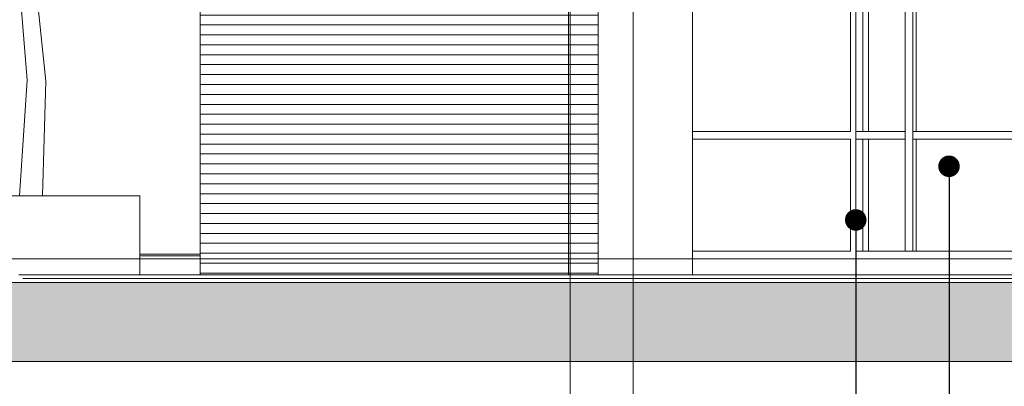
# Model space of a CAD drawing. Extents: x -138812 to 250702, y -18987 to 104055.
# Tile 98 of 193: x 19237 to 25494, y 77875 to 80202. Entities that reach past the tile are written whole.
import ezdxf

# ---------------------------------------------------------------- set-up
doc = ezdxf.new("R2010")
doc.units = 0
doc.header["$LTSCALE"] = 50
doc.linetypes.add('7 Voorgevel & doorsnede A-A$0$_ .', pattern=[380, 180, -100, 0, -100])
doc.linetypes.add('7 Voorgevel & doorsnede A-A$0$B0302', pattern=[1251.000023, 626.000023, -312.5, 0, -312.5])
doc.layers.get('0').update_dxf_attribs({"linetype": 'CONTINUOUS'})
for name, color, linetype in [('7 Voorgevel & doorsnede A-A$0$00 Bestaand', 7, 'CONTINUOUS'), ('7 Voorgevel & doorsnede A-A$0$00 Bestaand Afdek-arcering', 7, 'CONTINUOUS'), ('7 Voorgevel & doorsnede A-A$0$00 Bestaand Ramen', 7, 'CONTINUOUS'), ('7 Voorgevel & doorsnede A-A$0$21 Buitenwanden Ramen', 7, 'CONTINUOUS'), ('7 Voorgevel & doorsnede A-A$0$90 Terrein', 7, 'CONTINUOUS'), ('7 Voorgevel & doorsnede A-A$0$90 Terrein Doorsnede-arcering', 7, 'CONTINUOUS'), ('7 Voorgevel & doorsnede A-A$0$A Stramien', 7, 'CONTINUOUS')]:
    doc.layers.add(name, color=color, linetype=linetype)
doc.styles.add('7 Voorgevel & doorsnede A-A$0$Standard', font='txt', dxfattribs={"bigfont": 'BIGFONT.SHX'})
doc.dimstyles.new('7 Voorgevel & doorsnede A-A$0$GENERATED_STYLE__2', dxfattribs={"dimtxt": 0.18, "dimasz": 273.6, "dimexe": 0.18, "dimexo": 0.0625, "dimgap": 0.09, "dimtad": 0, "dimtih": 1, "dimtoh": 1, "dimdec": 4, "dimzin": 0, "dimdsep": 46, "dimtxsty": '7 Voorgevel & doorsnede A-A$0$Standard', "dimcen": 0.09, "dimadec": 0, "dimazin": 0, "dimtfac": 1, "dimtdec": 4, "dimtmove": 0, "dimatfit": 3, "dimldrblk": '7 Voorgevel & doorsnede A-A$0$ARROWHEAD_11', "dimfxl": 0, "dimtolj": 1, "dimtzin": 0, "dimarcsym": 0})

# ---------------------------------------------------------------- blocks, each defined once
blk = doc.blocks.new('7 Voorgevel & doorsnede A-A$0$Section Elem_1_2', base_point=(2608.7, 6899.3))
at = {"layer": '7 Voorgevel & doorsnede A-A$0$00 Bestaand', "color": 1, "linetype": 'Continuous', "lineweight": 0}
for p, q in [((9181, 6799.3), (9181, 12649.3)), ((9781, 6799.3), (9781, 12649.3))]:
    blk.add_line(p, q, dxfattribs=at)
blk = doc.blocks.new('7 Voorgevel & doorsnede A-A$0$Section Elem_131_2', base_point=(2608.7, 6899.3))
at = {"layer": '7 Voorgevel & doorsnede A-A$0$00 Bestaand Afdek-arcering', "linetype": 'Continuous', "lineweight": 0}
h = blk.add_hatch(dxfattribs=at)
h.set_pattern_fill('LIJNEN_HORZ__63_0002', color=9, style=0, pattern_type=2)
h.set_pattern_definition([(180, (2608.67, 6899.32), (0, 63), [])])
h.paths.add_polyline_path([(6653, 6799.3), (8915.4, 6799.3), (8993, 6799.3), (8993, 10249.3), (6930, 10249.3), (6917.8, 10206.6), (6882.9, 10249.3), (6653, 10249.3), (6653, 10247.2), (6849.6, 10200.1), (6880, 10091.2), (6872.3, 10038), (6915.9, 9982.5), (6772.1, 9776.3), (6711.1, 9927.2), (6707.5, 9909.9), (6653, 10011.3), (6653, 9402.3), (6731.7, 9579), (6805.6, 9504), (6864, 9591), (7017.4, 9379.7), (6875.5, 9168.4), (6835.9, 9223), (6805.9, 9155.7), (6653, 9347.8), (6653, 8829.9), (6889, 8750.6), (6864.7, 8483.5), (6701.5, 8658.6), (6653, 8800.7)], flags=0)
h.paths.add_polyline_path([(6933.3, 8883.3), (6836.6, 9082.9), (6977.7, 9282.6), (7074.4, 9082.9), (7084.4, 9060.9)], flags=0)
h.paths.add_polyline_path([(7444, 9352.8), (7303.4, 9553.1), (7308.6, 9753.4), (7526.8, 9610.7)], flags=0)
at = {"layer": '7 Voorgevel & doorsnede A-A$0$00 Bestaand', "color": 1, "linetype": 'Continuous', "lineweight": 0}
blk.add_line((6653, 8800.7), (6653, 6799.3), dxfattribs=at)
blk = doc.blocks.new('7 Voorgevel & doorsnede A-A$0$Section Elem_197_2', base_point=(2608.7, 6899.3))
at = {"layer": '7 Voorgevel & doorsnede A-A$0$00 Bestaand Afdek-arcering', "linetype": 'Continuous', "lineweight": 0}
h = blk.add_hatch(dxfattribs=at)
h.set_pattern_fill('LIJNEN_HORZ__63_0002', color=9, style=0, pattern_type=2)
h.set_pattern_definition([(0, (2608.67, 6899.32), (0, 63), [])])
h.paths.add_polyline_path([(8993, 12649.3), (8993, 6799.3), (9181, 6799.3), (9181, 12649.3)], flags=0)
at = {"layer": '7 Voorgevel & doorsnede A-A$0$00 Bestaand', "color": 1, "linetype": 'Continuous', "lineweight": 0}
blk.add_line((8993, 6799.3), (8993, 12649.3), dxfattribs=at)
blk = doc.blocks.new('7 Voorgevel & doorsnede A-A$0$Section Elem_215_2', base_point=(2608.7, 6899.3))
at = {"layer": '7 Voorgevel & doorsnede A-A$0$00 Bestaand Ramen', "color": 1, "linetype": 'Continuous', "lineweight": 0}
for p, q in [((11180.7, 6949.3), (11180.7, 12599.3)), ((11132.4, 7709.3), (11132.4, 9199.3)), ((11132.4, 7659.3), (11132.4, 7709.3)), ((11132.4, 6949.3), (11132.4, 7659.3)), ((10818, 6899.3), (12700.3, 6899.3))]:
    blk.add_line(p, q, dxfattribs=at)
blk = doc.blocks.new('7 Voorgevel & doorsnede A-A$0$Section Elem_216_2', base_point=(2608.7, 6899.3))
at = {"layer": '7 Voorgevel & doorsnede A-A$0$00 Bestaand', "color": 1, "linetype": 'Continuous', "lineweight": 0}
blk.add_line((10818, 6799.3), (10818, 6899.3), dxfattribs=at)
blk = doc.blocks.new('7 Voorgevel & doorsnede A-A$0$Section Elem_221_2', base_point=(2608.7, 6899.3))
at = {"layer": '7 Voorgevel & doorsnede A-A$0$00 Bestaand Ramen', "color": 1, "linetype": 'Continuous', "lineweight": 0}
for p, q in [((10818, 9199.3), (10818, 7709.3)), ((10898, 9199.3), (10898, 7709.3)), ((10898.1, 9199.3), (10898.1, 7709.3)), ((10818, 7659.3), (10818, 6949.3)), ((10898, 7659.3), (10898, 6949.3)), ((10898.1, 7659.3), (10898.1, 6949.3))]:
    blk.add_line(p, q, dxfattribs=at)
blk = doc.blocks.new('7 Voorgevel & doorsnede A-A$0$Section Elem_223_2', base_point=(2608.7, 6899.3))
at = {"layer": '7 Voorgevel & doorsnede A-A$0$21 Buitenwanden Ramen', "color": 1, "linetype": 'Continuous', "lineweight": 0}
for p, q in [((10784, 9199.3), (10784, 7709.3)), ((10784, 7709.3), (9781, 7709.3)), ((10784, 7659.3), (9781, 7659.3)), ((10784, 7659.3), (10784, 6949.3)), ((10784, 6949.3), (9781, 6949.3)), ((10818, 6899.3), (9781, 6899.3))]:
    blk.add_line(p, q, dxfattribs=at)
blk = doc.blocks.new('7 Voorgevel & doorsnede A-A$0$Section Elem_226_2', base_point=(2608.7, 6899.3))
at = {"layer": '7 Voorgevel & doorsnede A-A$0$00 Bestaand Ramen', "color": 1, "linetype": 'Continuous', "lineweight": 0}
for p, q in [((10862.5, 7709.3), (10862.5, 9199.3)), ((11201, 9199.3), (11201, 7709.3)), ((11201.3, 9199.3), (11201.3, 7709.3)), ((10818, 7709.3), (11132.4, 7709.3)), ((10818, 7659.3), (10818, 7709.3)), ((11180.7, 7709.3), (12341.4, 7709.3)), ((10818, 7659.3), (11132.4, 7659.3)), ((10862.5, 6949.3), (10862.5, 7659.3)), ((11180.7, 7659.3), (12341.4, 7659.3)), ((11201, 6949.3), (11201, 7659.3)), ((11132.4, 6949.3), (10818, 6949.3)), ((10818, 6949.3), (10818, 6899.3)), ((11180.7, 6949.3), (11132.4, 6949.3)), ((12341.4, 6949.3), (11180.7, 6949.3))]:
    blk.add_line(p, q, dxfattribs=at)
blk = doc.blocks.new('7 Voorgevel & doorsnede A-A$0$Section Elem_229_2', base_point=(2608.7, 6899.3))
at = {"layer": '7 Voorgevel & doorsnede A-A$0$90 Terrein Doorsnede-arcering', "linetype": 'Continuous', "lineweight": 0}
blk.add_hatch(color=252, dxfattribs=at).paths.add_polyline_path([(1574.4, 6249.3), (14352.1, 6249.3), (14352.1, 6749.3), (14016, 6749.3), (13617.4, 6749.3), (13221.7, 6749.3), (12830.1, 6749.3), (12444.1, 6749.3), (12064.9, 6749.3), (11693.5, 6749.3), (11331.1, 6749.3), (10978.4, 6749.3), (10636.3, 6749.3), (10305.4, 6749.3), (10144.6, 6749.3), (9939.6, 6749.3), (9637.9, 6749.3), (9351.9, 6749.3), (6646.5, 6749.3), (6187, 6749.3), (5755.6, 6749.3), (5351, 6749.3), (4972.1, 6749.3), (4617.6, 6749.3), (4286.2, 6749.3), (3976.6, 6749.3), (3687.6, 6749.3), (3418.2, 6749.3), (3167, 6749.3), (2933.2, 6749.3), (2715.6, 6749.3), (2513.2, 6749.3), (2325.2, 6749.3), (2150.6, 6749.3), (1988.7, 6749.3), (1838.6, 6749.3), (1699.6, 6749.3), (1574.4, 6749.3)], flags=0)
at = {"layer": '7 Voorgevel & doorsnede A-A$0$90 Terrein', "color": 2, "linetype": 'Continuous', "lineweight": 0}
for p, q in [((5351, 6749.3), (5755.6, 6749.3)), ((5755.6, 6749.3), (6187, 6749.3)), ((6187, 6749.3), (6646.5, 6749.3)), ((6646.5, 6749.3), (9351.9, 6749.3)), ((9351.9, 6749.3), (9637.9, 6749.3)), ((9637.9, 6749.3), (9939.6, 6749.3)), ((9939.6, 6749.3), (10144.6, 6749.3)), ((10144.6, 6749.3), (10305.4, 6749.3)), ((10305.4, 6749.3), (10636.3, 6749.3)), ((10636.3, 6749.3), (10978.4, 6749.3)), ((10978.4, 6749.3), (11331.1, 6749.3)), ((11331.1, 6749.3), (11693.5, 6749.3)), ((11693.5, 6749.3), (12064.9, 6749.3)), ((1574.4, 6249.3), (14352.1, 6249.3))]:
    blk.add_line(p, q, dxfattribs=at)
blk = doc.blocks.new('7 Voorgevel & doorsnede A-A$0$Section Elem_235_2', base_point=(2608.7, 6899.3))
at = {"layer": '7 Voorgevel & doorsnede A-A$0$90 Terrein', "color": 94, "linetype": 'Continuous', "lineweight": 0}
for p, q in [((5499.1, 6799.3), (5595.1, 6799.3)), ((5595.1, 6799.3), (5659.6, 6799.3)), ((5659.6, 6799.3), (5798.1, 6799.3)), ((5798.1, 6799.3), (5945.9, 6799.3)), ((5945.9, 6799.3), (6102.8, 6799.3)), ((6102.8, 6799.3), (6268.7, 6799.3)), ((6268.7, 6799.3), (6443.6, 6799.3)), ((6443.6, 6799.3), (6627.2, 6799.3)), ((6627.2, 6799.3), (6819.5, 6799.3)), ((6819.5, 6799.3), (7020.4, 6799.3)), ((7020.4, 6799.3), (7229.6, 6799.3)), ((7229.6, 6799.3), (7447, 6799.3)), ((7447, 6799.3), (7672.6, 6799.3)), ((7672.6, 6799.3), (7906, 6799.3)), ((7906, 6799.3), (8147.2, 6799.3)), ((8147.2, 6799.3), (8395.9, 6799.3)), ((8395.9, 6799.3), (8652, 6799.3)), ((8652, 6799.3), (8915.4, 6799.3)), ((8915.4, 6799.3), (9185.7, 6799.3)), ((9185.7, 6799.3), (9462.9, 6799.3)), ((9462.9, 6799.3), (9746.6, 6799.3)), ((9746.6, 6799.3), (10036.8, 6799.3)), ((10036.8, 6799.3), (10333.2, 6799.3)), ((10333.2, 6799.3), (10529.8, 6799.3)), ((10529.8, 6799.3), (10687.5, 6799.3)), ((10687.5, 6799.3), (11007.6, 6799.3)), ((11007.6, 6799.3), (11332, 6799.3)), ((11332, 6799.3), (11660.7, 6799.3)), ((11660.7, 6799.3), (11993.2, 6799.3))]:
    blk.add_line(p, q, dxfattribs=at)
blk = doc.blocks.new('7 Voorgevel & doorsnede A-A$0$Section Elem_236_2', base_point=(2608.7, 6899.3))
at = {"layer": '7 Voorgevel & doorsnede A-A$0$90 Terrein', "color": 94, "linetype": 'Continuous', "lineweight": 0}
for p, q in [((4891.7, 7299.3), (6268.1, 7299.3)), ((4891.7, 7299.3), (4891.7, 6799.3)), ((6268.1, 7299.3), (6268.1, 6799.3))]:
    blk.add_line(p, q, dxfattribs=at)
blk = doc.blocks.new('7 Voorgevel & doorsnede A-A$0$Section Elem_237_2', base_point=(2608.7, 6899.3))
at = {"layer": '7 Voorgevel & doorsnede A-A$0$90 Terrein', "color": 1, "linetype": 'Continuous', "lineweight": 0}
for p, q in [((5552.1, 8034.8), (5469.5, 9071.1)), ((5671, 8028), (5579.4, 8914)), ((5504.5, 7299.3), (5552.1, 8034.8)), ((5650.8, 7299.3), (5671, 8028))]:
    blk.add_line(p, q, dxfattribs=at)
blk = doc.blocks.new('7 Voorgevel & doorsnede A-A$0$Section Elem_253_2', base_point=(2608.7, 6899.3))
at = {"layer": '7 Voorgevel & doorsnede A-A$0$90 Terrein', "color": 94, "linetype": 'Continuous', "lineweight": 0}
for p, q in [((5525.6, 6774.3), (5562.1, 6774.3)), ((5562.1, 6774.3), (5595.1, 6774.3)), ((5595.1, 6774.3), (5659.6, 6774.3)), ((5659.6, 6774.3), (5798.1, 6774.3)), ((5798.1, 6774.3), (5945.9, 6774.3)), ((5945.9, 6774.3), (6102.8, 6774.3)), ((6102.8, 6774.3), (6268.7, 6774.3)), ((6268.7, 6774.3), (6443.6, 6774.3)), ((6443.6, 6774.3), (6627.2, 6774.3)), ((6627.2, 6774.3), (6819.5, 6774.3)), ((6819.5, 6774.3), (7020.4, 6774.3)), ((7020.4, 6774.3), (7229.6, 6774.3)), ((7229.6, 6774.3), (7447, 6774.3)), ((7447, 6774.3), (7672.6, 6774.3)), ((7672.6, 6774.3), (7906, 6774.3)), ((7906, 6774.3), (8147.2, 6774.3)), ((8147.2, 6774.3), (8395.9, 6774.3)), ((8395.9, 6774.3), (8652, 6774.3)), ((8652, 6774.3), (8915.4, 6774.3)), ((8915.4, 6774.3), (9185.7, 6774.3)), ((9185.7, 6774.3), (9462.9, 6774.3)), ((9462.9, 6774.3), (9746.6, 6774.3)), ((9746.6, 6774.3), (10036.8, 6774.3)), ((10036.8, 6774.3), (10333.2, 6774.3)), ((10333.2, 6774.3), (10529.8, 6774.3)), ((10529.8, 6774.3), (10687.5, 6774.3)), ((10687.5, 6774.3), (11007.6, 6774.3)), ((11007.6, 6774.3), (11332, 6774.3)), ((11332, 6774.3), (11660.7, 6774.3)), ((11660.7, 6774.3), (11993.2, 6774.3))]:
    blk.add_line(p, q, dxfattribs=at)
blk = doc.blocks.new('7 Voorgevel & doorsnede A-A$0$Section Elem_271_2', base_point=(2608.7, 6899.3))
at = {"layer": '7 Voorgevel & doorsnede A-A$0$90 Terrein', "color": 1, "linetype": 'Continuous', "lineweight": 0}
for p, q in [((6268.1, 6929.3), (6653, 6929.3)), ((6268.1, 6919.3), (6653, 6919.3))]:
    blk.add_line(p, q, dxfattribs=at)
blk = doc.blocks.new('7 Voorgevel & doorsnede A-A$0$ARROWHEAD_11')
at = {"color": 0, "linetype": 'Continuous', "lineweight": 0}
blk.add_line((0, 0), (-1, 0), dxfattribs=at)
at = {"color": 0, "linetype": 'Continuous', "lineweight": 0, "const_width": 0.25, "flags": 128}
blk.add_lwpolyline([(-0.125, 0, 1), (0.125, 0, 1)], format="xyb", close=True, dxfattribs=at)
blk = doc.blocks.new('7 Voorgevel & doorsnede A-A$0$G1 VOORGEVEL_STORY_MARKER', base_point=(2608.7, 6899.3))
at = {"color": 9, "linetype": '7 Voorgevel & doorsnede A-A$0$B0302', "lineweight": 0}
blk.add_line((1574.4, 6899.3), (48489.8, 6899.3), dxfattribs=at)

msp = doc.modelspace()

# ---------------------------------------------------------------- linework, layer by layer
at = {"layer": '7 Voorgevel & doorsnede A-A$0$A Stramien', "color": 9, "linetype": '7 Voorgevel & doorsnede A-A$0$_ .', "lineweight": 0, "flags": 128}
for points in [[(22734.99277, 73417.01365), (22734.99277, 104055.20506)], [(23134.99277, 73417.01365), (23134.99277, 104055.20506)]]:
    msp.add_lwpolyline(points, dxfattribs=at)

# ---------------------------------------------------------------- block references
at = {"linetype": 'Continuous', "lineweight": 0}
msp.add_blockref('7 Voorgevel & doorsnede A-A$0$G1 VOORGEVEL_STORY_MARKER', (16340.65165, 78683.04477), dxfattribs=at)
at = {"layer": '7 Voorgevel & doorsnede A-A$0$00 Bestaand', "color": 9, "lineweight": 0}
for name in ['7 Voorgevel & doorsnede A-A$0$Section Elem_197_2', '7 Voorgevel & doorsnede A-A$0$Section Elem_1_2', '7 Voorgevel & doorsnede A-A$0$Section Elem_131_2', '7 Voorgevel & doorsnede A-A$0$Section Elem_216_2']:
    msp.add_blockref(name, (16340.65165, 78683.04477), dxfattribs=at)
at = {"layer": '7 Voorgevel & doorsnede A-A$0$00 Bestaand Ramen', "color": 9, "lineweight": 0}
for name in ['7 Voorgevel & doorsnede A-A$0$Section Elem_226_2', '7 Voorgevel & doorsnede A-A$0$Section Elem_215_2', '7 Voorgevel & doorsnede A-A$0$Section Elem_221_2']:
    msp.add_blockref(name, (16340.65165, 78683.04477), dxfattribs=at)
at = {"layer": '7 Voorgevel & doorsnede A-A$0$21 Buitenwanden Ramen', "color": 9, "lineweight": 0}
msp.add_blockref('7 Voorgevel & doorsnede A-A$0$Section Elem_223_2', (16340.65165, 78683.04477), dxfattribs=at)
at = {"layer": '7 Voorgevel & doorsnede A-A$0$90 Terrein', "color": 9, "lineweight": 0}
for name in ['7 Voorgevel & doorsnede A-A$0$Section Elem_237_2', '7 Voorgevel & doorsnede A-A$0$Section Elem_236_2', '7 Voorgevel & doorsnede A-A$0$Section Elem_271_2', '7 Voorgevel & doorsnede A-A$0$Section Elem_229_2', '7 Voorgevel & doorsnede A-A$0$Section Elem_235_2', '7 Voorgevel & doorsnede A-A$0$Section Elem_253_2']:
    msp.add_blockref(name, (16340.65165, 78683.04477), dxfattribs=at)

# ---------------------------------------------------------------- leaders
at = {"color": 1, "linetype": 'Continuous', "lineweight": 0, "annotation_type": 0, "has_hookline": 1, "hookline_direction": 1}
for points, text_width in [([(25142.62967, 79271.34413), (25142.62967, 75892.66399), (24112.85125, 75892.66399)], 3070.68213), ([(24549.9963, 78930.6958), (24549.9963, 76880.20486), (24112.85125, 76880.20486)], 1416.91678)]:
    msp.add_leader(points, dimstyle='7 Voorgevel & doorsnede A-A$0$GENERATED_STYLE__2', dxfattribs=dict(at, text_width=text_width))

doc.saveas('drawing.dxf')
